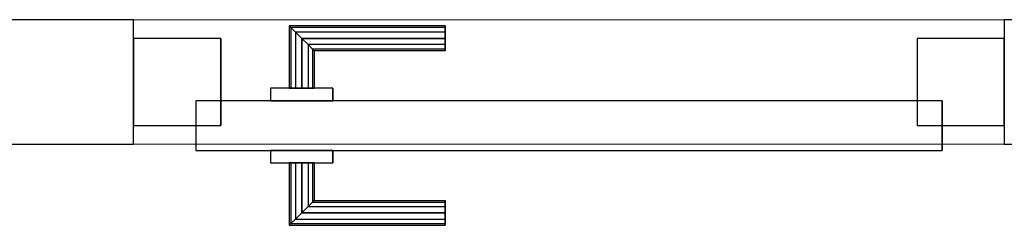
# Model space of a CAD drawing. Header units: metres. Extents: x 391.1 to 427.5, y 12.7 to 28.4.
# Tile 175 of 240: x 411.345 to 412.135, y 19.566 to 19.731. Entities that reach past the tile are written whole.
import ezdxf

# ---------------------------------------------------------------- set-up
doc = ezdxf.new("R2010")
doc.units = ezdxf.units.M
doc.layers.add('01_CARPINTERIA', color=5, linetype='Continuous', lineweight=25, true_color=0x0000ff)
for name, color, linetype, lineweight in [('A-GENM-____-OTLN', 7, 'Continuous', 18), ('A-WALL-____-MCUT', 7, 'Continuous', 25), ('A-WALL-____-OTLN', 7, 'Continuous', 25)]:
    doc.layers.add(name, color=color, linetype=linetype, lineweight=lineweight)

# ---------------------------------------------------------------- blocks, each defined once
blk = doc.blocks.new('Family - LONDR55-XX_ZZ-ARQ-CAA-M3D-Londres55-153429-01_ENLLUMENAT_PS1')
at = {"layer": '01_CARPINTERIA', "color": 161, "true_color": 0xaaaaff}
for p, q in [((0.44878, 0.14866), (0.44878, 0.15)), ((0.44878, 0.15), (0.44878, 0.14866)), ((0.57378, 0.15), (0.44878, 0.15)), ((0.44878, 0.145), (0.44878, 0.14866)), ((0.44878, 0.14866), (0.44878, 0.145)), ((0.57244, 0.14866), (0.44878, 0.14866)), ((0.57244, 0.14866), (0.44878, 0.14866)), ((0.44878, 0.14), (0.44878, 0.145)), ((0.44878, 0.145), (0.44878, 0.14)), ((0.56878, 0.145), (0.44878, 0.145)), ((0.56878, 0.145), (0.44878, 0.145)), ((0.56878, 0.145), (0.56378, 0.14)), ((0.56378, 0.14), (0.56878, 0.145)), ((0.57244, 0.14866), (0.56878, 0.145)), ((0.56878, 0.145), (0.57244, 0.14866)), ((0.56878, 0.1), (0.56878, 0.145)), ((0.56878, 0.1), (0.56878, 0.145)), ((0.57378, 0.15), (0.57244, 0.14866)), ((0.57244, 0.14866), (0.57378, 0.15)), ((0.57244, 0.1), (0.57244, 0.14866)), ((0.57244, 0.1), (0.57244, 0.14866)), ((0.57378, 0.1), (0.57378, 0.15)), ((0.44878, 0.135), (0.44878, 0.14)), ((0.44878, 0.14), (0.44878, 0.135)), ((0.44878, 0.14), (0.56378, 0.14)), ((0.56378, 0.14), (0.44878, 0.14)), ((0.44878, 0.135), (0.44878, 0.13134)), ((0.44878, 0.13134), (0.44878, 0.135)), ((0.55878, 0.135), (0.44878, 0.135)), ((0.55878, 0.135), (0.44878, 0.135)), ((0.55512, 0.13134), (0.55878, 0.135)), ((0.55878, 0.135), (0.55512, 0.13134)), ((0.55878, 0.135), (0.56378, 0.14)), ((0.56378, 0.14), (0.55878, 0.135)), ((0.55878, 0.1), (0.55878, 0.135)), ((0.55878, 0.1), (0.55878, 0.135)), ((0.56378, 0.14), (0.56378, 0.1)), ((0.56378, 0.1), (0.56378, 0.14)), ((0.44878, 0.13134), (0.44878, 0.13)), ((0.44878, 0.13), (0.44878, 0.13134)), ((0.55512, 0.13134), (0.44878, 0.13134)), ((0.55512, 0.13134), (0.44878, 0.13134)), ((0.55378, 0.13), (0.44878, 0.13)), ((0.55378, 0.13), (0.55512, 0.13134)), ((0.55512, 0.13134), (0.55378, 0.13)), ((0.55378, 0.1), (0.55378, 0.13)), ((0.55512, 0.1), (0.55512, 0.13134)), ((0.55512, 0.1), (0.55512, 0.13134)), ((0.58878, 0.1), (0.53878, 0.1)), ((0.53878, 0.1), (0.53878, 0.09)), ((0.53878, 0.09), (0.53878, 0.1)), ((0.58878, 0.1), (0.53878, 0.1)), ((0.55512, 0.1), (0.55378, 0.1)), ((0.55378, 0.1), (0.55512, 0.1)), ((0.55878, 0.1), (0.55512, 0.1)), ((0.55512, 0.1), (0.55878, 0.1)), ((0.56378, 0.1), (0.55878, 0.1)), ((0.55878, 0.1), (0.56378, 0.1)), ((0.56878, 0.1), (0.56378, 0.1)), ((0.56378, 0.1), (0.56878, 0.1)), ((0.56878, 0.1), (0.57244, 0.1)), ((0.57244, 0.1), (0.56878, 0.1)), ((0.57244, 0.1), (0.57378, 0.1)), ((0.57378, 0.1), (0.57244, 0.1)), ((0.58878, 0.09), (0.58878, 0.1)), ((0.58878, 0.09), (0.58878, 0.1)), ((0.64878, 0.09), (0.05, 0.09)), ((0.05, 0.09), (0.05, 0.05)), ((0.64878, 0.09), (0.05, 0.09)), ((0.05, 0.05), (0.05, 0.09)), ((0.53878, 0.09), (0.58878, 0.09)), ((0.53878, 0.09), (0.58878, 0.09)), ((0.64878, 0.05), (0.64878, 0.09)), ((0.64878, 0.05), (0.64878, 0.09)), ((0.07, 0.07), (0, 0.07)), ((0, 0.07), (0, 0)), ((0.07, 0.07), (0, 0.07)), ((0, 0), (0, 0.07)), ((0.07, 0), (0.07, 0.07)), ((0.07, 0), (0.07, 0.07)), ((0.69878, 0.07), (0.62878, 0.07)), ((0.62878, 0.07), (0.62878, 0)), ((0.69878, 0.07), (0.62878, 0.07)), ((0.62878, 0), (0.62878, 0.07)), ((0.69878, 0), (0.69878, 0.07)), ((0.69878, 0), (0.69878, 0.07)), ((0.05, 0.05), (0.64878, 0.05)), ((0.05, 0.05), (0.64878, 0.05)), ((0.58878, 0.05), (0.53878, 0.05)), ((0.53878, 0.05), (0.53878, 0.04)), ((0.58878, 0.05), (0.53878, 0.05)), ((0.53878, 0.04), (0.53878, 0.05)), ((0.58878, 0.04), (0.58878, 0.05)), ((0.58878, 0.04), (0.58878, 0.05)), ((0.53878, 0.04), (0.58878, 0.04)), ((0.53878, 0.04), (0.58878, 0.04)), ((0.55512, 0.04), (0.55378, 0.04)), ((0.55378, 0.04), (0.55512, 0.04)), ((0.55378, 0.01), (0.55378, 0.04)), ((0.55878, 0.04), (0.55512, 0.04)), ((0.55512, 0.04), (0.55878, 0.04)), ((0.55512, 0.00866), (0.55512, 0.04)), ((0.55512, 0.00866), (0.55512, 0.04)), ((0.55878, 0.04), (0.56378, 0.04)), ((0.56378, 0.04), (0.55878, 0.04)), ((0.55878, 0.005), (0.55878, 0.04)), ((0.55878, 0.005), (0.55878, 0.04)), ((0.56378, 0.04), (0.56878, 0.04)), ((0.56878, 0.04), (0.56378, 0.04)), ((0.56378, 0.04), (0.56378, 0)), ((0.56378, 0), (0.56378, 0.04)), ((0.56878, 0.04), (0.57244, 0.04)), ((0.57244, 0.04), (0.56878, 0.04)), ((0.56878, -0.005), (0.56878, 0.04)), ((0.56878, -0.005), (0.56878, 0.04)), ((0.57244, 0.04), (0.57378, 0.04)), ((0.57378, 0.04), (0.57244, 0.04)), ((0.57244, -0.00866), (0.57244, 0.04)), ((0.57244, -0.00866), (0.57244, 0.04)), ((0.57378, -0.01), (0.57378, 0.04)), ((0.44878, 0.00866), (0.44878, 0.01)), ((0.44878, 0.01), (0.44878, 0.00866)), ((0.44878, 0.01), (0.55378, 0.01)), ((0.44878, 0.005), (0.44878, 0.00866)), ((0.44878, 0.00866), (0.44878, 0.005)), ((0.44878, 0.00866), (0.55512, 0.00866)), ((0.44878, 0.00866), (0.55512, 0.00866)), ((0.55512, 0.00866), (0.55378, 0.01)), ((0.55378, 0.01), (0.55512, 0.00866)), ((0.55878, 0.005), (0.55512, 0.00866)), ((0.55512, 0.00866), (0.55878, 0.005)), ((0, 0), (0.07, 0)), ((0, 0), (0.07, 0)), ((0.44878, 0), (0.44878, 0.005)), ((0.44878, 0.005), (0.44878, 0)), ((0.44878, 0.005), (0.55878, 0.005)), ((0.44878, 0.005), (0.55878, 0.005)), ((0.44878, -0.005), (0.44878, 0)), ((0.44878, 0), (0.44878, -0.005)), ((0.56378, 0), (0.44878, 0)), ((0.44878, 0), (0.56378, 0)), ((0.56378, 0), (0.55878, 0.005)), ((0.55878, 0.005), (0.56378, 0)), ((0.56378, 0), (0.56878, -0.005)), ((0.62878, 0), (0.69878, 0)), ((0.62878, 0), (0.69878, 0)), ((0.44878, -0.005), (0.44878, -0.00866)), ((0.44878, -0.00866), (0.44878, -0.005)), ((0.44878, -0.005), (0.56878, -0.005)), ((0.44878, -0.005), (0.56878, -0.005)), ((0.56878, -0.005), (0.56378, 0)), ((0.56878, -0.005), (0.57244, -0.00866)), ((0.57244, -0.00866), (0.56878, -0.005)), ((0.44878, -0.00866), (0.44878, -0.01)), ((0.44878, -0.01), (0.44878, -0.00866)), ((0.44878, -0.00866), (0.57244, -0.00866)), ((0.44878, -0.00866), (0.57244, -0.00866)), ((0.44878, -0.01), (0.57378, -0.01)), ((0.57244, -0.00866), (0.57378, -0.01)), ((0.57378, -0.01), (0.57244, -0.00866))]:
    blk.add_line(p, q, dxfattribs=at)
blk = doc.blocks.new('Family - Porta PS-1-153430-01_ENLLUMENAT_PS1')
blk.add_blockref('Family - LONDR55-XX_ZZ-ARQ-CAA-M3D-Londres55-153429-01_ENLLUMENAT_PS1', (0, 0))
blk = doc.blocks.new('Family - Evans P-1-153559-01_ENLLUMENAT_PS1')
at = {"layer": 'A-WALL-____-MCUT', "color": 253, "true_color": 0xaaaaaa}
for p, q in [((1.862, 0.1), (1.09448, 0.1)), ((1.862, 0), (1.862, 0.1)), ((3.39255, 0.1), (2.56078, 0.1)), ((2.56078, 0.1), (2.56078, 0)), ((0.69667, 0), (1.862, 0)), ((2.56078, 0), (3.39255, 0))]:
    blk.add_line(p, q, dxfattribs=at)
at = {"layer": 'A-WALL-____-OTLN', "color": 253, "true_color": 0xaaaaaa}
for p, q in [((1.862, 0.1), (1.09448, 0.1)), ((1.862, 0), (1.862, 0.1)), ((2.56078, 0.1), (2.56078, 0)), ((3.39255, 0.1), (2.56078, 0.1)), ((0.69667, 0), (1.862, 0)), ((2.56078, 0), (3.39255, 0))]:
    blk.add_line(p, q, dxfattribs=at)
at = {"layer": 'A-WALL-____-OTLN', "color": 253, "lineweight": 18, "true_color": 0xaaaaaa}
blk.add_line((0, 0), (3.39255, 0), dxfattribs=at)
blk = doc.blocks.new('Family - Vano de puerta PS-1-153561-01_ENLLUMENAT_PS1')
at = {"layer": 'A-GENM-____-OTLN', "color": 253, "true_color": 0xaaaaaa}
for p, q in [((412.13513, 19.73074), (411.43635, 19.73074)), ((411.43635, 19.73074), (411.43635, 19.63074)), ((411.43635, 19.73074), (412.13513, 19.73074)), ((411.43635, 19.63074), (411.43635, 19.73074)), ((412.13513, 19.63074), (412.13513, 19.73074)), ((412.13513, 19.63074), (412.13513, 19.73074)), ((411.43635, 19.63074), (412.13513, 19.63074)), ((412.13513, 19.63074), (411.43635, 19.63074))]:
    blk.add_line(p, q, dxfattribs=at)
blk = doc.blocks.new('LONDR55-XX_ZZ-ARQ-CAA-M3D-Londres55_ifc-1-01_ENLLUMENAT_PS1')
at = {"layer": '01_CARPINTERIA', "color": 253, "lineweight": 18, "true_color": 0xaaaaaa, "rotation": 180}
blk.add_blockref('Family - Porta PS-1-153430-01_ENLLUMENAT_PS1', (412.13513, 19.71574), dxfattribs=at)
at = {"layer": 'A-GENM-____-OTLN', "color": 253, "lineweight": 18, "true_color": 0xaaaaaa}
blk.add_blockref('Family - Vano de puerta PS-1-153561-01_ENLLUMENAT_PS1', (0, 0), dxfattribs=at)
at = {"layer": 'A-WALL-____-OTLN', "color": 253, "lineweight": 18, "true_color": 0xaaaaaa, "rotation": 180}
blk.add_blockref('Family - Evans P-1-153559-01_ENLLUMENAT_PS1', (413.99713, 19.73074), dxfattribs=at)

msp = doc.modelspace()

# ---------------------------------------------------------------- block references
at = {"lineweight": 5}
msp.add_blockref('LONDR55-XX_ZZ-ARQ-CAA-M3D-Londres55_ifc-1-01_ENLLUMENAT_PS1', (0, 0), dxfattribs=at)

doc.saveas('drawing.dxf')
